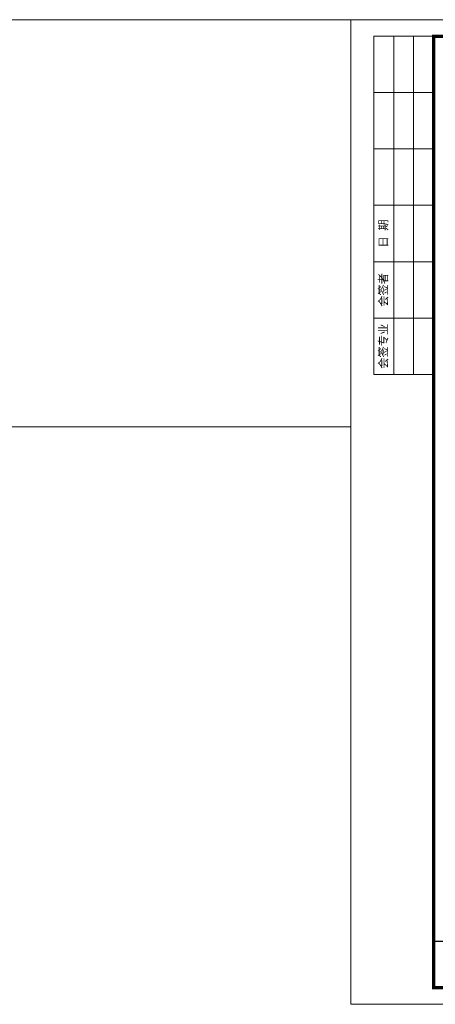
# Model space of a CAD drawing. Extents: x -27255 to 1448651, y 31034 to 8081248.
# Tile 62 of 256: x 583838 to 583964, y 3858864 to 3859161. Entities that reach past the tile are written whole.
import ezdxf

# ---------------------------------------------------------------- set-up
doc = ezdxf.new("R2010")
doc.units = 0
doc.layers.get('0').update_dxf_attribs({"linetype": 'CONTINUOUS'})
doc.layers.add('0.13文字', color=3, linetype='CONTINUOUS', lineweight=13)
doc.layers.add('图框', color=7, linetype='CONTINUOUS', lineweight=20)
doc.styles.add('宋体', font='FangSong_GB2312.ttf')

# ---------------------------------------------------------------- blocks, each defined once
blk = doc.blocks.new('d4trtg')
at = {"lineweight": 0}
for p, q in [((653868.4, 3899605.3), (653868.4, 3902577.3)), ((653868.4, 3902577.3), (658071.2, 3902577.3)), ((658071.2, 3899605.3), (653868.4, 3899605.3))]:
    blk.add_line(p, q, dxfattribs=at)
for p, q in [((654118.6, 3902527.3), (653938.4, 3902527.3)), ((653938.4, 3902527.3), (653938.4, 3901506.6)), ((653998.5, 3902527.3), (653998.5, 3901506.6)), ((654058.5, 3902527.3), (654058.5, 3901506.6)), ((654118.6, 3902357.2), (653938.4, 3902357.2)), ((654118.6, 3902187.1), (653938.4, 3902187.1)), ((654118.6, 3902017), (653938.4, 3902017)), ((654118.6, 3901846.8), (653938.4, 3901846.8)), ((654118.6, 3901676.7), (653938.4, 3901676.7)), ((654118.6, 3901506.6), (653938.4, 3901506.6))]:
    blk.add_line(p, q)
at = {"lineweight": 0, "const_width": 10}
blk.add_lwpolyline([(654118.6, 3902527.3), (658021.2, 3902527.3), (658021.2, 3899655.4), (654118.6, 3899655.4)], close=True, dxfattribs=at)
at = {"lineweight": 0, "const_width": 4}
blk.add_lwpolyline([(658021.2, 3899795.5), (654118.6, 3899795.5)], dxfattribs=at)
at = {"char_height": 25.02, "attachment_point": 5, "rotation": 90, "style": '宋体'}
for s, insert in [('日 期', (653968.5, 3901931.9)), ('会签者', (653968.5, 3901761.8)), ('会签专业', (653968.5, 3901591.7))]:
    blk.add_mtext(s, dxfattribs=dict(at, insert=insert))

msp = doc.modelspace()

# ---------------------------------------------------------------- linework, layer by layer
at = {"layer": '0.13文字', "linetype": 'Continuous', "lineweight": 13}
msp.add_line((582175.00285, 3859160.75293), (587865.89025, 3859160.75293), dxfattribs=at)
msp.add_line((582175.00285, 3859160.75293), (587865.89025, 3859160.75293), dxfattribs=at)
at = {"layer": '0.13文字', "lineweight": 13}
msp.add_lwpolyline([(583744.37151, 3859160.75293), (583938.27814, 3859160.75293), (583938.27814, 3859037.86418), (583744.37151, 3859037.86418)], close=True, dxfattribs=at)

# ---------------------------------------------------------------- block references
at = {"layer": '图框', "xscale": 0.09999999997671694, "yscale": 0.1000000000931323, "zscale": 0.1}
msp.add_blockref('d4trtg', (518551.43811, 3468903.01894), dxfattribs=at)

doc.saveas('drawing.dxf')
